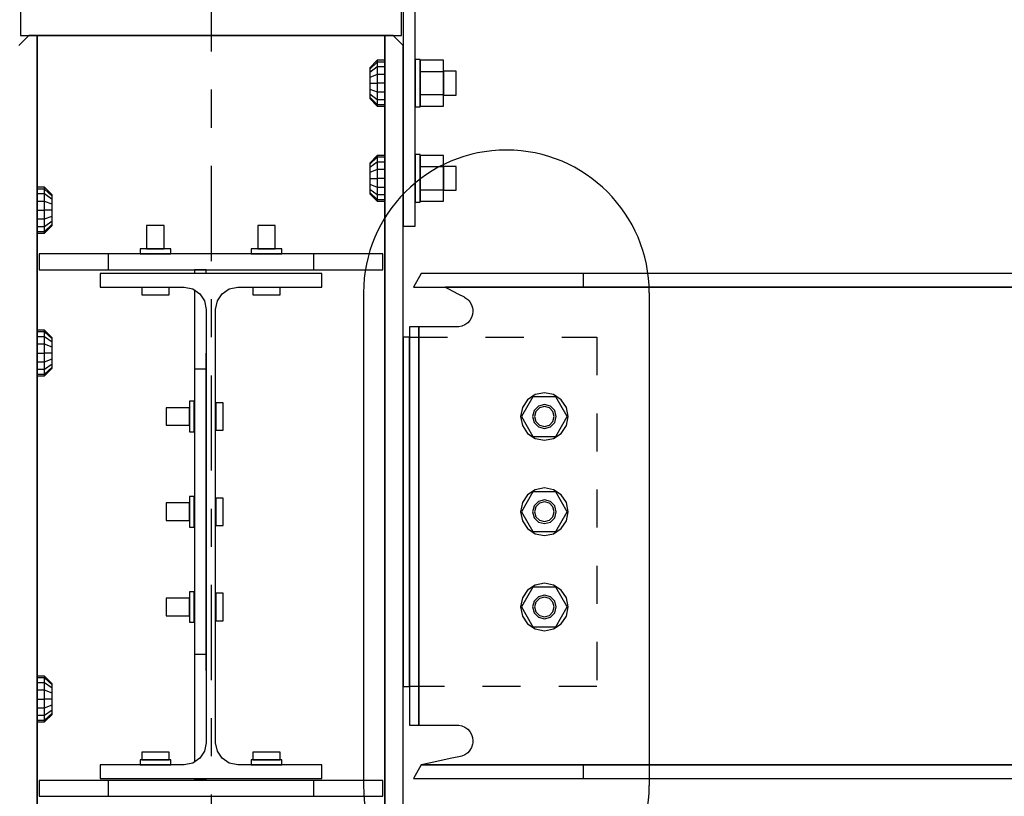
# Model space of a CAD drawing. Header units: inches. Extents: x -17.2 to 17.5, y -11.2 to 11.2.
# Tile 11 of 41: x -9.6 to -7, y 2.3 to 4.3. Entities that reach past the tile are written whole.
import ezdxf

# ---------------------------------------------------------------- set-up
doc = ezdxf.new("R2010")
doc.units = ezdxf.units.IN
doc.header["$LTSCALE"] = 2.5
doc.header["$MEASUREMENT"] = 0
doc.linetypes.add('SDS2_5', pattern=[0.04, 0.02, -0.02])
doc.linetypes.add('SDS2_7', pattern=[0.175, 0.1, -0.025, 0.025, -0.025])
doc.layers.add('Layer_0', color=7, linetype='Continuous')

msp = doc.modelspace()

# ---------------------------------------------------------------- linework, layer by layer
at = {"color": 1, "linetype": 'SDS2_7'}
msp.add_line((-9.1149, 10.008), (-9.1149, -1.8703), dxfattribs=at)
at = {"color": 4, "linetype": 'Continuous'}
for p, q in [((-8.7146, 3.6244), (-8.7146, 2.3313)), ((-7.9646, 3.6244), (-7.9646, 2.3313))]:
    msp.add_line(p, q, dxfattribs=at)
at = {"color": 1, "linetype": 'SDS2_5'}
for p, q in [((-8.5941, 3.5083), (-8.1023, 3.5083)), ((-8.1023, 3.5083), (-8.1023, 2.5917)), ((-8.1023, 2.5917), (-8.5941, 2.5917))]:
    msp.add_line(p, q, dxfattribs=at)
at = {"color": 4, "linetype": 'Continuous'}
for centre, start, end in [((-8.3396, 3.6244), 0, 180), ((-8.3396, 2.3313), 180, 0)]:
    msp.add_arc(centre, 0.375, start, end, dxfattribs=at)
at = {"layer": 'Layer_0', "color": 2, "linetype": 'Continuous'}
for p, q in [((-8.6108, 4.9042), (-8.6108, 3.8)), ((-8.5795, 3.8), (-8.5795, 4.9042)), ((-9.6149, 4.3833), (-9.6149, 4.3)), ((-8.6149, 4.3), (-8.6149, 4.3833)), ((-9.5931, 4.3), (-9.6191, 4.274)), ((-9.6149, 4.3), (-8.6149, 4.3)), ((-9.5712, 4.3), (-9.5931, 4.3)), ((-9.5712, 1.6125), (-9.5712, 4.3)), ((-9.5661, 4.3), (-9.5712, 4.3)), ((-9.5712, 4.3), (-9.5712, 3.8729)), ((-9.5517, 4.3), (-9.5661, 4.3)), ((-9.53, 4.3), (-9.5517, 4.3)), ((-9.5045, 4.3), (-9.53, 4.3)), ((-8.7254, 4.3), (-9.5045, 4.3)), ((-8.6999, 4.3), (-8.7254, 4.3)), ((-8.6782, 4.3), (-8.6999, 4.3)), ((-8.6638, 4.3), (-8.6782, 4.3)), ((-8.6587, 4.3), (-8.6638, 4.3)), ((-8.6368, 4.3), (-8.6587, 4.3)), ((-8.6587, 4.3), (-8.6587, 1.5917)), ((-8.6587, 4.2063), (-8.6587, 4.3)), ((-8.6108, 4.274), (-8.6368, 4.3)), ((-8.6108, 1.5917), (-8.6108, 4.274)), ((-8.6587, 3.9563), (-8.6587, 4.1438)), ((-8.6587, 2.1229), (-8.6587, 3.8938)), ((-9.5712, 3.8104), (-9.5712, 3.4979)), ((-8.6108, 3.8), (-8.5795, 3.8)), ((-9.4254, 3.7271), (-9.566, 3.7271)), ((-9.566, 3.7271), (-9.566, 3.6854)), ((-9.4094, 3.7271), (-9.4254, 3.7271)), ((-9.3959, 3.7271), (-9.4094, 3.7271)), ((-9.3869, 3.7271), (-9.3959, 3.7271)), ((-9.3837, 3.7271), (-9.3869, 3.7271)), ((-9.3837, 3.6854), (-9.3837, 3.7271)), ((-8.8462, 3.7271), (-9.3837, 3.7271)), ((-8.843, 3.7271), (-8.8462, 3.7271)), ((-8.8462, 3.7271), (-8.8462, 3.6854)), ((-8.834, 3.7271), (-8.843, 3.7271)), ((-8.8205, 3.7271), (-8.834, 3.7271)), ((-8.8045, 3.7271), (-8.8205, 3.7271)), ((-8.6639, 3.7271), (-8.8045, 3.7271)), ((-8.6639, 3.6854), (-8.6639, 3.7271)), ((-9.566, 3.6854), (-9.4254, 3.6854)), ((-9.4254, 3.6854), (-9.4094, 3.6854)), ((-9.4094, 3.6854), (-9.3959, 3.6854)), ((-8.8237, 3.675), (-9.4062, 3.675)), ((-9.4062, 3.675), (-9.4062, 3.6392)), ((-9.3959, 3.6854), (-9.3869, 3.6854)), ((-9.3869, 3.6854), (-9.3837, 3.6854)), ((-9.3837, 3.6854), (-8.8462, 3.6854)), ((-9.1272, 3.6854), (-9.1585, 3.6854)), ((-9.1585, 3.6854), (-9.1585, 3.675)), ((-9.1272, 3.675), (-9.1272, 3.6854)), ((-8.8462, 3.6854), (-8.843, 3.6854)), ((-8.843, 3.6854), (-8.834, 3.6854)), ((-8.834, 3.6854), (-8.8205, 3.6854)), ((-8.8237, 3.6392), (-8.8237, 3.675)), ((-8.8205, 3.6854), (-8.8045, 3.6854)), ((-8.8045, 3.6854), (-8.6639, 3.6854)), ((-8.563, 3.675), (-8.5837, 3.6392)), ((-8.1371, 3.675), (-8.563, 3.675)), ((-8.1371, 3.6392), (-8.1371, 3.675)), ((-8.0616, 3.675), (-8.1371, 3.675)), ((-7.9053, 3.675), (-8.0616, 3.675)), ((-7.7471, 3.675), (-7.9053, 3.675)), ((-7.5876, 3.675), (-7.7471, 3.675)), ((-7.4274, 3.675), (-7.5876, 3.675)), ((-7.2673, 3.675), (-7.4274, 3.675)), ((-7.1078, 3.675), (-7.2673, 3.675)), ((-6.9496, 3.675), (-7.1078, 3.675)), ((-9.4062, 3.6392), (-9.1852, 3.6392)), ((-9.1852, 3.6392), (-9.163, 3.6348)), ((-9.163, 3.6348), (-9.1442, 3.6222)), ((-9.1585, 3.6318), (-9.1585, 3.4667)), ((-9.1442, 3.6222), (-9.1316, 3.6034)), ((-9.0982, 3.6034), (-9.0857, 3.6222)), ((-9.0857, 3.6222), (-9.0669, 3.6348)), ((-9.0669, 3.6348), (-9.0447, 3.6392)), ((-9.0447, 3.6392), (-8.8237, 3.6392)), ((-8.5837, 3.6392), (-8.5004, 3.6392)), ((-8.5004, 3.6392), (-8.1371, 3.6392)), ((-6.6585, 3.6392), (-8.5004, 3.6392)), ((-8.5004, 3.6392), (-8.4916, 3.6348)), ((-8.4916, 3.6348), (-8.4668, 3.6222)), ((-8.4668, 3.6222), (-8.4503, 3.6139)), ((-8.1371, 3.6392), (-8.0616, 3.6392)), ((-8.0616, 3.6392), (-7.9053, 3.6392)), ((-7.9053, 3.6392), (-7.7471, 3.6392)), ((-7.7471, 3.6392), (-7.5876, 3.6392)), ((-7.5876, 3.6392), (-7.4274, 3.6392)), ((-7.4274, 3.6392), (-7.2673, 3.6392)), ((-7.2673, 3.6392), (-7.1078, 3.6392)), ((-7.1078, 3.6392), (-6.9496, 3.6392)), ((-9.1316, 3.6034), (-9.1272, 3.5813)), ((-9.1027, 3.5813), (-9.0982, 3.6034)), ((-8.4503, 3.6139), (-8.4503, 3.6137)), ((-8.4503, 3.6137), (-8.4483, 3.6128)), ((-8.4483, 3.6128), (-8.4412, 3.6076)), ((-8.4412, 3.6076), (-8.4374, 3.6034)), ((-8.4374, 3.6034), (-8.4354, 3.6012)), ((-8.4354, 3.6012), (-8.4311, 3.5936)), ((-8.4311, 3.5936), (-8.4284, 3.5853)), ((-9.1272, 3.5813), (-9.1272, 3.0083)), ((-9.1027, 3.0083), (-9.1027, 3.5813)), ((-8.4284, 3.568), (-8.4311, 3.5597)), ((-8.4284, 3.5853), (-8.4279, 3.5813)), ((-8.4274, 3.5767), (-8.4284, 3.568)), ((-8.4279, 3.5813), (-8.4274, 3.5767)), ((-8.4483, 3.5406), (-8.4562, 3.537)), ((-8.4412, 3.5457), (-8.4483, 3.5406)), ((-8.4354, 3.5522), (-8.4412, 3.5457)), ((-8.4311, 3.5597), (-8.4354, 3.5522)), ((-8.5941, 3.535), (-8.5941, 2.49)), ((-8.5695, 3.535), (-8.5941, 3.535)), ((-8.4691, 3.535), (-8.5695, 3.535)), ((-8.5695, 3.535), (-8.5695, 3.437)), ((-8.5695, 2.49), (-8.5695, 3.535)), ((-8.4648, 3.5352), (-8.4691, 3.5352)), ((-8.4691, 3.5352), (-8.4691, 3.535)), ((-8.4562, 3.537), (-8.4648, 3.5352)), ((-8.5941, 3.5083), (-8.6108, 3.5083)), ((-8.6108, 3.5083), (-8.6108, 3.3)), ((-8.5941, 3.3), (-8.5941, 3.5083)), ((-9.1585, 3.4667), (-9.1585, 3.4507)), ((-9.1272, 3.4507), (-9.1272, 3.4667)), ((-9.1585, 3.4507), (-9.1585, 3.4372)), ((-9.1585, 3.4372), (-9.1585, 3.4282)), ((-9.1272, 3.4372), (-9.1272, 3.4507)), ((-9.1272, 3.4282), (-9.1272, 3.4372)), ((-9.5712, 3.4354), (-9.5712, 2.5896)), ((-9.1585, 3.4282), (-9.1585, 3.425)), ((-9.1585, 3.425), (-9.1272, 3.425)), ((-9.1585, 3.425), (-9.1585, 2.675)), ((-9.1272, 3.425), (-9.1272, 3.4282)), ((-9.1272, 2.675), (-9.1272, 3.425)), ((-8.5695, 3.437), (-8.5695, 3.3)), ((-8.6108, 3.3), (-8.6108, 3.05)), ((-8.5941, 3.05), (-8.5941, 3.3)), ((-8.5695, 3.3), (-8.5695, 3.187)), ((-8.5695, 3.187), (-8.5695, 3.05)), ((-8.6108, 3.05), (-8.6108, 2.8)), ((-8.5941, 2.8), (-8.5941, 3.05)), ((-8.5695, 3.05), (-8.5695, 2.937)), ((-9.1272, 3.0083), (-9.1272, 2.4438)), ((-9.1027, 2.4438), (-9.1027, 3.0083)), ((-8.5695, 2.937), (-8.5695, 2.8)), ((-8.6108, 2.8), (-8.6108, 2.5917)), ((-8.5941, 2.5917), (-8.5941, 2.8)), ((-8.5695, 2.8), (-8.5695, 2.687)), ((-9.1272, 2.675), (-9.1585, 2.675)), ((-9.1585, 2.675), (-9.1585, 2.6718)), ((-9.1585, 2.6718), (-9.1585, 2.6628)), ((-9.1585, 2.6628), (-9.1585, 2.6493)), ((-9.1272, 2.6718), (-9.1272, 2.675)), ((-9.1272, 2.6628), (-9.1272, 2.6718)), ((-9.1272, 2.6493), (-9.1272, 2.6628)), ((-8.5695, 2.687), (-8.5695, 2.49)), ((-9.1585, 2.6493), (-9.1585, 2.6333)), ((-9.1272, 2.6333), (-9.1272, 2.6493)), ((-9.1585, 2.6333), (-9.1585, 2.3933)), ((-8.6108, 2.5917), (-8.5941, 2.5917)), ((-9.5712, 2.5271), (-9.5712, 2.2146)), ((-8.5941, 2.49), (-8.5695, 2.49)), ((-8.5695, 2.49), (-8.4691, 2.49)), ((-8.4691, 2.49), (-8.4691, 2.4898)), ((-8.4691, 2.4898), (-8.4648, 2.4898)), ((-8.4648, 2.4898), (-8.4562, 2.488)), ((-8.4562, 2.488), (-8.4483, 2.4844)), ((-8.4483, 2.4844), (-8.4412, 2.4793)), ((-8.4412, 2.4793), (-8.4354, 2.4728)), ((-8.4354, 2.4728), (-8.4311, 2.4653)), ((-8.4311, 2.4653), (-8.4284, 2.457)), ((-8.4284, 2.457), (-8.4274, 2.4483)), ((-9.1272, 2.4438), (-9.1316, 2.4216)), ((-9.0982, 2.4216), (-9.1027, 2.4438)), ((-8.4311, 2.4314), (-8.4354, 2.4238)), ((-8.4284, 2.4397), (-8.4311, 2.4314)), ((-8.4279, 2.4438), (-8.4284, 2.4397)), ((-8.4274, 2.4483), (-8.4279, 2.4438)), ((-9.1316, 2.4216), (-9.1442, 2.4028)), ((-9.0857, 2.4028), (-9.0982, 2.4216)), ((-8.4605, 2.4076), (-8.483, 2.4028)), ((-8.4562, 2.4087), (-8.4605, 2.4078)), ((-8.4605, 2.4078), (-8.4605, 2.4076)), ((-8.4483, 2.4123), (-8.4562, 2.4087)), ((-8.4412, 2.4174), (-8.4483, 2.4123)), ((-8.4374, 2.4216), (-8.4412, 2.4174)), ((-8.4354, 2.4238), (-8.4374, 2.4216)), ((-9.4062, 2.3858), (-9.4062, 2.35)), ((-9.1852, 2.3858), (-9.4062, 2.3858)), ((-9.163, 2.3902), (-9.1852, 2.3858)), ((-9.1442, 2.4028), (-9.163, 2.3902)), ((-9.0669, 2.3902), (-9.0857, 2.4028)), ((-9.0447, 2.3858), (-9.0669, 2.3902)), ((-8.8237, 2.3858), (-9.0447, 2.3858)), ((-8.8237, 2.35), (-8.8237, 2.3858)), ((-8.563, 2.3858), (-8.5837, 2.35)), ((-8.5422, 2.3902), (-8.563, 2.3858)), ((-8.1371, 2.3858), (-8.563, 2.3858)), ((-8.563, 2.3858), (-6.8441, 2.3858)), ((-8.483, 2.4028), (-8.5422, 2.3902)), ((-8.1371, 2.35), (-8.1371, 2.3858)), ((-8.0616, 2.3858), (-8.1371, 2.3858)), ((-7.9053, 2.3858), (-8.0616, 2.3858)), ((-7.7471, 2.3858), (-7.9053, 2.3858)), ((-7.5876, 2.3858), (-7.7471, 2.3858)), ((-7.4274, 2.3858), (-7.5876, 2.3858)), ((-7.2673, 2.3858), (-7.4274, 2.3858)), ((-7.1078, 2.3858), (-7.2673, 2.3858)), ((-6.9496, 2.3858), (-7.1078, 2.3858)), ((-9.4254, 2.3448), (-9.566, 2.3448)), ((-9.566, 2.3448), (-9.566, 2.3031)), ((-9.4094, 2.3448), (-9.4254, 2.3448)), ((-9.3959, 2.3448), (-9.4094, 2.3448)), ((-9.4062, 2.35), (-8.8237, 2.35)), ((-9.3869, 2.3448), (-9.3959, 2.3448)), ((-9.3837, 2.3448), (-9.3869, 2.3448)), ((-9.3837, 2.3031), (-9.3837, 2.3448)), ((-8.8462, 2.3448), (-9.3837, 2.3448)), ((-9.1585, 2.35), (-9.1585, 2.3469)), ((-9.1585, 2.3469), (-9.1272, 2.3469)), ((-9.1272, 2.3469), (-9.1272, 2.35)), ((-8.843, 2.3448), (-8.8462, 2.3448)), ((-8.8462, 2.3448), (-8.8462, 2.3031)), ((-8.834, 2.3448), (-8.843, 2.3448)), ((-8.8205, 2.3448), (-8.834, 2.3448)), ((-8.8045, 2.3448), (-8.8205, 2.3448)), ((-8.6639, 2.3448), (-8.8045, 2.3448)), ((-8.6639, 2.3031), (-8.6639, 2.3448)), ((-8.5837, 2.35), (-8.1371, 2.35)), ((-8.1371, 2.35), (-8.0616, 2.35)), ((-8.0616, 2.35), (-7.9053, 2.35)), ((-7.9053, 2.35), (-7.7471, 2.35)), ((-7.7471, 2.35), (-7.5876, 2.35)), ((-7.5876, 2.35), (-7.4274, 2.35)), ((-7.4274, 2.35), (-7.2673, 2.35)), ((-7.2673, 2.35), (-7.1078, 2.35)), ((-7.1078, 2.35), (-6.9496, 2.35)), ((-9.566, 2.3031), (-9.4254, 2.3031)), ((-9.4254, 2.3031), (-9.4094, 2.3031)), ((-9.4094, 2.3031), (-9.3959, 2.3031)), ((-9.3959, 2.3031), (-9.3869, 2.3031)), ((-9.3869, 2.3031), (-9.3837, 2.3031)), ((-9.3837, 2.3031), (-8.8462, 2.3031)), ((-8.8462, 2.3031), (-8.843, 2.3031)), ((-8.843, 2.3031), (-8.834, 2.3031)), ((-8.834, 2.3031), (-8.8205, 2.3031)), ((-8.8205, 2.3031), (-8.8045, 2.3031)), ((-8.8045, 2.3031), (-8.6639, 2.3031))]:
    msp.add_line(p, q, dxfattribs=at)
at = {"layer": 'Layer_0', "color": 1, "linetype": 'Continuous'}
for p, q in [((-8.6784, 4.2351), (-8.6979, 4.2151)), ((-8.6784, 4.2306), (-8.6979, 4.212)), ((-8.6784, 4.2175), (-8.6979, 4.2034)), ((-8.6979, 4.2151), (-8.6979, 4.212)), ((-8.6589, 4.2351), (-8.6784, 4.2351)), ((-8.6784, 4.2351), (-8.6784, 4.2306)), ((-8.6589, 4.2306), (-8.6784, 4.2306)), ((-8.6784, 4.2306), (-8.6784, 4.2175)), ((-8.6589, 4.2175), (-8.6784, 4.2175)), ((-8.6784, 4.2175), (-8.6784, 4.198)), ((-8.6589, 4.2306), (-8.6589, 4.2351)), ((-8.6589, 4.2175), (-8.6589, 4.2306)), ((-8.6589, 4.198), (-8.6589, 4.2175)), ((-8.5663, 4.2375), (-8.5794, 4.2375)), ((-8.5794, 4.2375), (-8.5794, 4.2327)), ((-8.5794, 4.2327), (-8.5794, 4.2192)), ((-8.5794, 4.2192), (-8.5794, 4.1989)), ((-8.5663, 4.2327), (-8.5663, 4.2375)), ((-8.5051, 4.2351), (-8.5663, 4.2351)), ((-8.5663, 4.2351), (-8.5663, 4.2051)), ((-8.5663, 4.2192), (-8.5663, 4.2327)), ((-8.5663, 4.1989), (-8.5663, 4.2192)), ((-8.5051, 4.2051), (-8.5051, 4.2351)), ((-8.6979, 4.212), (-8.6979, 4.2034)), ((-8.6979, 4.2034), (-8.6979, 4.1903)), ((-8.6784, 4.198), (-8.6979, 4.1903)), ((-8.6979, 4.1903), (-8.6979, 4.175)), ((-8.6589, 4.198), (-8.6784, 4.198)), ((-8.6784, 4.198), (-8.6784, 4.175)), ((-8.6587, 4.2063), (-8.6589, 4.2063)), ((-8.6589, 4.2063), (-8.6589, 4.2021)), ((-8.6589, 4.2021), (-8.6589, 4.1906)), ((-8.6589, 4.175), (-8.6589, 4.198)), ((-8.6589, 4.1906), (-8.6589, 4.175)), ((-8.5794, 4.2063), (-8.5795, 4.2063)), ((-8.5794, 4.2021), (-8.5794, 4.2063)), ((-8.5794, 4.1906), (-8.5794, 4.2021)), ((-8.5794, 4.1989), (-8.5794, 4.175)), ((-8.5794, 4.175), (-8.5794, 4.1906)), ((-8.5051, 4.2051), (-8.5663, 4.2051)), ((-8.5663, 4.2051), (-8.5663, 4.1449)), ((-8.5663, 4.175), (-8.5663, 4.1989)), ((-8.4712, 4.2063), (-8.5051, 4.2063)), ((-8.5051, 4.2063), (-8.5051, 4.2021)), ((-8.5051, 4.1449), (-8.5051, 4.2051)), ((-8.5051, 4.2021), (-8.5051, 4.1906)), ((-8.5051, 4.1906), (-8.5051, 4.175)), ((-8.4712, 4.2021), (-8.4712, 4.2063)), ((-8.4712, 4.1906), (-8.4712, 4.2021)), ((-8.4712, 4.175), (-8.4712, 4.1906)), ((-8.6979, 4.175), (-8.6784, 4.175)), ((-8.6979, 4.175), (-8.6979, 4.1597)), ((-8.6589, 4.175), (-8.6784, 4.175)), ((-8.6784, 4.175), (-8.6784, 4.152)), ((-8.6589, 4.152), (-8.6589, 4.175)), ((-8.6589, 4.175), (-8.6589, 4.1594)), ((-8.5794, 4.175), (-8.5794, 4.1511)), ((-8.5794, 4.1594), (-8.5794, 4.175)), ((-8.5663, 4.1511), (-8.5663, 4.175)), ((-8.5051, 4.175), (-8.5051, 4.1594)), ((-8.4712, 4.1594), (-8.4712, 4.175)), ((-8.6979, 4.1597), (-8.6784, 4.152)), ((-8.6979, 4.1597), (-8.6979, 4.1467)), ((-8.6979, 4.1467), (-8.6784, 4.1325)), ((-8.6979, 4.1467), (-8.6979, 4.138)), ((-8.6979, 4.138), (-8.6784, 4.1194)), ((-8.6979, 4.138), (-8.6979, 4.1349)), ((-8.6979, 4.1349), (-8.6784, 4.1149)), ((-8.6784, 4.152), (-8.6589, 4.152)), ((-8.6784, 4.152), (-8.6784, 4.1325)), ((-8.6589, 4.1594), (-8.6589, 4.1479)), ((-8.6589, 4.1325), (-8.6589, 4.152)), ((-8.6589, 4.1479), (-8.6589, 4.1438)), ((-8.6589, 4.1438), (-8.6587, 4.1438)), ((-8.5795, 4.1438), (-8.5794, 4.1438)), ((-8.5794, 4.1479), (-8.5794, 4.1594)), ((-8.5794, 4.1511), (-8.5794, 4.1308)), ((-8.5794, 4.1438), (-8.5794, 4.1479)), ((-8.5663, 4.1308), (-8.5663, 4.1511)), ((-8.5663, 4.1449), (-8.5051, 4.1449)), ((-8.5663, 4.1449), (-8.5663, 4.1149)), ((-8.5051, 4.1594), (-8.5051, 4.1479)), ((-8.5051, 4.1479), (-8.5051, 4.1438)), ((-8.5051, 4.1149), (-8.5051, 4.1449)), ((-8.5051, 4.1438), (-8.4712, 4.1438)), ((-8.4712, 4.1479), (-8.4712, 4.1594)), ((-8.4712, 4.1438), (-8.4712, 4.1479)), ((-8.6784, 4.1325), (-8.6589, 4.1325)), ((-8.6784, 4.1325), (-8.6784, 4.1194)), ((-8.6784, 4.1194), (-8.6589, 4.1194)), ((-8.6784, 4.1194), (-8.6784, 4.1149)), ((-8.6784, 4.1149), (-8.6589, 4.1149)), ((-8.6589, 4.1194), (-8.6589, 4.1325)), ((-8.6589, 4.1149), (-8.6589, 4.1194)), ((-8.5794, 4.1308), (-8.5794, 4.1173)), ((-8.5794, 4.1173), (-8.5794, 4.1125)), ((-8.5794, 4.1125), (-8.5663, 4.1125)), ((-8.5663, 4.1173), (-8.5663, 4.1308)), ((-8.5663, 4.1125), (-8.5663, 4.1173)), ((-8.5663, 4.1149), (-8.5051, 4.1149)), ((-8.6784, 3.9851), (-8.6979, 3.9651)), ((-8.6784, 3.9806), (-8.6979, 3.962)), ((-8.6589, 3.9851), (-8.6784, 3.9851)), ((-8.6784, 3.9851), (-8.6784, 3.9806)), ((-8.6589, 3.9806), (-8.6784, 3.9806)), ((-8.6784, 3.9806), (-8.6784, 3.9675)), ((-8.6589, 3.9806), (-8.6589, 3.9851)), ((-8.6589, 3.9675), (-8.6589, 3.9806)), ((-8.5663, 3.9875), (-8.5794, 3.9875)), ((-8.5794, 3.9875), (-8.5794, 3.9827)), ((-8.5794, 3.9827), (-8.5794, 3.9692)), ((-8.5663, 3.9827), (-8.5663, 3.9875)), ((-8.5051, 3.9851), (-8.5663, 3.9851)), ((-8.5663, 3.9851), (-8.5663, 3.9551)), ((-8.5663, 3.9692), (-8.5663, 3.9827)), ((-8.5051, 3.9551), (-8.5051, 3.9851)), ((-8.6784, 3.9675), (-8.6979, 3.9534)), ((-8.6979, 3.9651), (-8.6979, 3.962)), ((-8.6979, 3.962), (-8.6979, 3.9534)), ((-8.6589, 3.9675), (-8.6784, 3.9675)), ((-8.6784, 3.9675), (-8.6784, 3.948)), ((-8.6589, 3.948), (-8.6589, 3.9675)), ((-8.6587, 3.9563), (-8.6589, 3.9563)), ((-8.6589, 3.9563), (-8.6589, 3.9521)), ((-8.5794, 3.9563), (-8.5795, 3.9563)), ((-8.5794, 3.9692), (-8.5794, 3.9489)), ((-8.5794, 3.9521), (-8.5794, 3.9563)), ((-8.5663, 3.9489), (-8.5663, 3.9692)), ((-8.5051, 3.9551), (-8.5663, 3.9551)), ((-8.5663, 3.9551), (-8.5663, 3.8949)), ((-8.4712, 3.9563), (-8.5051, 3.9563)), ((-8.5051, 3.9563), (-8.5051, 3.9521)), ((-8.5051, 3.8949), (-8.5051, 3.9551)), ((-8.4712, 3.9521), (-8.4712, 3.9563)), ((-8.6979, 3.9534), (-8.6979, 3.9403)), ((-8.6784, 3.948), (-8.6979, 3.9403)), ((-8.6979, 3.9403), (-8.6979, 3.925)), ((-8.6589, 3.948), (-8.6784, 3.948)), ((-8.6784, 3.948), (-8.6784, 3.925)), ((-8.6589, 3.9521), (-8.6589, 3.9406)), ((-8.6589, 3.925), (-8.6589, 3.948)), ((-8.6589, 3.9406), (-8.6589, 3.925)), ((-8.5794, 3.9406), (-8.5794, 3.9521)), ((-8.5794, 3.9489), (-8.5794, 3.925)), ((-8.5794, 3.925), (-8.5794, 3.9406)), ((-8.5663, 3.925), (-8.5663, 3.9489)), ((-8.5051, 3.9521), (-8.5051, 3.9406)), ((-8.5051, 3.9406), (-8.5051, 3.925)), ((-8.4712, 3.9406), (-8.4712, 3.9521)), ((-8.4712, 3.925), (-8.4712, 3.9406)), ((-8.6979, 3.925), (-8.6784, 3.925)), ((-8.6979, 3.925), (-8.6979, 3.9097)), ((-8.6979, 3.9097), (-8.6784, 3.902)), ((-8.6979, 3.9097), (-8.6979, 3.8967)), ((-8.6589, 3.925), (-8.6784, 3.925)), ((-8.6784, 3.925), (-8.6784, 3.902)), ((-8.6589, 3.902), (-8.6589, 3.925)), ((-8.6589, 3.925), (-8.6589, 3.9094)), ((-8.6589, 3.9094), (-8.6589, 3.8979)), ((-8.5794, 3.925), (-8.5794, 3.9011)), ((-8.5794, 3.9094), (-8.5794, 3.925)), ((-8.5794, 3.8979), (-8.5794, 3.9094)), ((-8.5663, 3.9011), (-8.5663, 3.925)), ((-8.5051, 3.925), (-8.5051, 3.9094)), ((-8.5051, 3.9094), (-8.5051, 3.8979)), ((-8.4712, 3.9094), (-8.4712, 3.925)), ((-8.4712, 3.8979), (-8.4712, 3.9094)), ((-9.5515, 3.9018), (-9.571, 3.9018)), ((-9.571, 3.9018), (-9.571, 3.8972)), ((-9.5515, 3.8972), (-9.571, 3.8972)), ((-9.571, 3.8972), (-9.571, 3.8842)), ((-9.5515, 3.8842), (-9.571, 3.8842)), ((-9.571, 3.8842), (-9.571, 3.8647)), ((-9.5515, 3.8972), (-9.5515, 3.9018)), ((-9.532, 3.8818), (-9.5515, 3.9018)), ((-9.5515, 3.8842), (-9.5515, 3.8972)), ((-9.532, 3.8787), (-9.5515, 3.8972)), ((-9.5515, 3.8647), (-9.5515, 3.8842)), ((-9.532, 3.87), (-9.5515, 3.8842)), ((-9.532, 3.8787), (-9.532, 3.8818)), ((-9.532, 3.87), (-9.532, 3.8787)), ((-8.6979, 3.8967), (-8.6784, 3.8825)), ((-8.6979, 3.8967), (-8.6979, 3.888)), ((-8.6979, 3.888), (-8.6784, 3.8694)), ((-8.6979, 3.888), (-8.6979, 3.8849)), ((-8.6979, 3.8849), (-8.6784, 3.8649)), ((-8.6784, 3.902), (-8.6589, 3.902)), ((-8.6784, 3.902), (-8.6784, 3.8825)), ((-8.6784, 3.8825), (-8.6589, 3.8825)), ((-8.6784, 3.8825), (-8.6784, 3.8694)), ((-8.6589, 3.8825), (-8.6589, 3.902)), ((-8.6589, 3.8979), (-8.6589, 3.8938)), ((-8.6589, 3.8938), (-8.6587, 3.8938)), ((-8.6589, 3.8694), (-8.6589, 3.8825)), ((-8.5795, 3.8938), (-8.5794, 3.8938)), ((-8.5794, 3.9011), (-8.5794, 3.8808)), ((-8.5794, 3.8938), (-8.5794, 3.8979)), ((-8.5794, 3.8808), (-8.5794, 3.8673)), ((-8.5663, 3.8808), (-8.5663, 3.9011)), ((-8.5663, 3.8949), (-8.5051, 3.8949)), ((-8.5663, 3.8949), (-8.5663, 3.8649)), ((-8.5663, 3.8673), (-8.5663, 3.8808)), ((-8.5051, 3.8979), (-8.5051, 3.8938)), ((-8.5051, 3.8649), (-8.5051, 3.8949)), ((-8.5051, 3.8938), (-8.4712, 3.8938)), ((-8.4712, 3.8938), (-8.4712, 3.8979)), ((-9.571, 3.8729), (-9.5712, 3.8729)), ((-9.571, 3.8687), (-9.571, 3.8729)), ((-9.571, 3.8573), (-9.571, 3.8687)), ((-9.5515, 3.8647), (-9.571, 3.8647)), ((-9.571, 3.8647), (-9.571, 3.8417)), ((-9.571, 3.8417), (-9.571, 3.8573)), ((-9.5515, 3.8417), (-9.5515, 3.8647)), ((-9.532, 3.857), (-9.5515, 3.8647)), ((-9.532, 3.857), (-9.532, 3.87)), ((-9.532, 3.8417), (-9.532, 3.857)), ((-8.6784, 3.8694), (-8.6589, 3.8694)), ((-8.6784, 3.8694), (-8.6784, 3.8649)), ((-8.6784, 3.8649), (-8.6589, 3.8649)), ((-8.6589, 3.8649), (-8.6589, 3.8694)), ((-8.5794, 3.8673), (-8.5794, 3.8625)), ((-8.5794, 3.8625), (-8.5663, 3.8625)), ((-8.5663, 3.8625), (-8.5663, 3.8673)), ((-8.5663, 3.8649), (-8.5051, 3.8649)), ((-9.571, 3.8417), (-9.5515, 3.8417)), ((-9.571, 3.8417), (-9.571, 3.8187)), ((-9.571, 3.826), (-9.571, 3.8417)), ((-9.571, 3.8146), (-9.571, 3.826)), ((-9.5515, 3.8187), (-9.5515, 3.8417)), ((-9.532, 3.8417), (-9.5515, 3.8417)), ((-9.5515, 3.8187), (-9.532, 3.8263)), ((-9.532, 3.8263), (-9.532, 3.8417)), ((-9.532, 3.8133), (-9.532, 3.8263)), ((-9.5712, 3.8104), (-9.571, 3.8104)), ((-9.571, 3.8187), (-9.5515, 3.8187)), ((-9.571, 3.8187), (-9.571, 3.7991)), ((-9.571, 3.8104), (-9.571, 3.8146)), ((-9.571, 3.7991), (-9.5515, 3.7991)), ((-9.571, 3.7991), (-9.571, 3.7861)), ((-9.5515, 3.7991), (-9.5515, 3.8187)), ((-9.5515, 3.7991), (-9.532, 3.8133)), ((-9.5515, 3.7861), (-9.532, 3.8046)), ((-9.5515, 3.7815), (-9.532, 3.8016)), ((-9.5515, 3.7861), (-9.5515, 3.7991)), ((-9.532, 3.8046), (-9.532, 3.8133)), ((-9.532, 3.8016), (-9.532, 3.8046)), ((-9.2378, 3.8015), (-9.2838, 3.8015)), ((-9.2838, 3.8015), (-9.2838, 3.7403)), ((-9.2378, 3.7403), (-9.2378, 3.8015)), ((-8.9461, 3.8015), (-8.9921, 3.8015)), ((-8.9921, 3.8015), (-8.9921, 3.7403)), ((-8.9461, 3.7403), (-8.9461, 3.8015)), ((-9.571, 3.7861), (-9.5515, 3.7861)), ((-9.571, 3.7861), (-9.571, 3.7815)), ((-9.571, 3.7815), (-9.5515, 3.7815)), ((-9.5515, 3.7815), (-9.5515, 3.7861)), ((-9.301, 3.7403), (-9.301, 3.7273)), ((-9.2206, 3.7403), (-9.301, 3.7403)), ((-9.301, 3.7273), (-9.2206, 3.7273)), ((-9.2838, 3.7403), (-9.2378, 3.7403)), ((-9.2206, 3.7273), (-9.2206, 3.7403)), ((-9.0093, 3.7403), (-9.0093, 3.7273)), ((-8.9289, 3.7403), (-9.0093, 3.7403)), ((-9.0093, 3.7273), (-8.9289, 3.7273)), ((-8.9921, 3.7403), (-8.9461, 3.7403)), ((-8.9289, 3.7273), (-8.9289, 3.7403)), ((-9.2248, 3.639), (-9.2968, 3.639)), ((-9.2968, 3.639), (-9.2968, 3.6195)), ((-9.2968, 3.6195), (-9.2248, 3.6195)), ((-9.2248, 3.6195), (-9.2248, 3.639)), ((-8.9331, 3.639), (-9.0051, 3.639)), ((-9.0051, 3.639), (-9.0051, 3.6195)), ((-9.0051, 3.6195), (-8.9331, 3.6195)), ((-8.9331, 3.6195), (-8.9331, 3.639)), ((-9.5515, 3.5268), (-9.571, 3.5268)), ((-9.571, 3.5268), (-9.571, 3.5222)), ((-9.5515, 3.5222), (-9.571, 3.5222)), ((-9.571, 3.5222), (-9.571, 3.5092)), ((-9.5515, 3.5222), (-9.5515, 3.5268)), ((-9.532, 3.5068), (-9.5515, 3.5268)), ((-9.5515, 3.5092), (-9.5515, 3.5222)), ((-9.532, 3.5037), (-9.5515, 3.5222)), ((-9.571, 3.4979), (-9.5712, 3.4979)), ((-9.5515, 3.5092), (-9.571, 3.5092)), ((-9.571, 3.5092), (-9.571, 3.4897)), ((-9.571, 3.4937), (-9.571, 3.4979)), ((-9.571, 3.4823), (-9.571, 3.4937)), ((-9.5515, 3.4897), (-9.571, 3.4897)), ((-9.571, 3.4897), (-9.571, 3.4667)), ((-9.5515, 3.4897), (-9.5515, 3.5092)), ((-9.532, 3.495), (-9.5515, 3.5092)), ((-9.5515, 3.4667), (-9.5515, 3.4897)), ((-9.532, 3.482), (-9.5515, 3.4897)), ((-9.532, 3.5037), (-9.532, 3.5068)), ((-9.532, 3.495), (-9.532, 3.5037)), ((-9.532, 3.482), (-9.532, 3.495)), ((-9.571, 3.4667), (-9.571, 3.4823)), ((-9.571, 3.4667), (-9.5515, 3.4667)), ((-9.571, 3.4667), (-9.571, 3.4437)), ((-9.571, 3.451), (-9.571, 3.4667)), ((-9.5515, 3.4437), (-9.5515, 3.4667)), ((-9.532, 3.4667), (-9.5515, 3.4667)), ((-9.532, 3.4667), (-9.532, 3.482)), ((-9.532, 3.4513), (-9.532, 3.4667)), ((-9.571, 3.4396), (-9.571, 3.451)), ((-9.571, 3.4437), (-9.5515, 3.4437)), ((-9.571, 3.4437), (-9.571, 3.4241)), ((-9.571, 3.4354), (-9.571, 3.4396)), ((-9.5515, 3.4437), (-9.532, 3.4513)), ((-9.5515, 3.4241), (-9.5515, 3.4437)), ((-9.5515, 3.4241), (-9.532, 3.4383)), ((-9.532, 3.4383), (-9.532, 3.4513)), ((-9.532, 3.4296), (-9.532, 3.4383)), ((-9.5712, 3.4354), (-9.571, 3.4354)), ((-9.571, 3.4241), (-9.5515, 3.4241)), ((-9.571, 3.4241), (-9.571, 3.4111)), ((-9.5515, 3.4111), (-9.532, 3.4296)), ((-9.5515, 3.4065), (-9.532, 3.4266)), ((-9.5515, 3.4111), (-9.5515, 3.4241)), ((-9.532, 3.4266), (-9.532, 3.4296)), ((-9.571, 3.4111), (-9.5515, 3.4111)), ((-9.571, 3.4111), (-9.571, 3.4065)), ((-9.571, 3.4065), (-9.5515, 3.4065)), ((-9.5515, 3.4065), (-9.5515, 3.4111)), ((-8.2399, 3.3625), (-8.2639, 3.3577)), ((-8.216, 3.3577), (-8.2399, 3.3625)), ((-9.1587, 3.3402), (-9.1717, 3.3402)), ((-9.1717, 3.3402), (-9.1717, 3.2598)), ((-9.1587, 3.2598), (-9.1587, 3.3402)), ((-9.083, 3.336), (-9.1025, 3.336)), ((-9.1025, 3.336), (-9.1025, 3.264)), ((-9.083, 3.264), (-9.083, 3.336)), ((-8.27, 3.3521), (-8.3001, 3.3)), ((-8.2841, 3.3442), (-8.2977, 3.3239)), ((-8.2639, 3.3577), (-8.2841, 3.3442)), ((-8.2099, 3.3521), (-8.27, 3.3521)), ((-8.1958, 3.3442), (-8.216, 3.3577)), ((-8.1798, 3.3), (-8.2099, 3.3521)), ((-8.1822, 3.3239), (-8.1958, 3.3442)), ((-9.1717, 3.323), (-9.2329, 3.323)), ((-9.2329, 3.323), (-9.2329, 3.277)), ((-9.1717, 3.277), (-9.1717, 3.323)), ((-8.2977, 3.3239), (-8.3024, 3.3)), ((-8.267, 3.3156), (-8.2712, 3.3)), ((-8.2556, 3.3271), (-8.267, 3.3156)), ((-8.2625, 3.313), (-8.266, 3.3)), ((-8.253, 3.3226), (-8.2625, 3.313)), ((-8.2399, 3.3313), (-8.2556, 3.3271)), ((-8.2399, 3.326), (-8.253, 3.3226)), ((-8.2243, 3.3271), (-8.2399, 3.3313)), ((-8.2269, 3.3226), (-8.2399, 3.326)), ((-8.2174, 3.313), (-8.2269, 3.3226)), ((-8.2129, 3.3156), (-8.2243, 3.3271)), ((-8.2139, 3.3), (-8.2174, 3.313)), ((-8.2087, 3.3), (-8.2129, 3.3156)), ((-8.1774, 3.3), (-8.1822, 3.3239)), ((-8.3024, 3.3), (-8.2977, 3.2761)), ((-8.3001, 3.3), (-8.27, 3.2479)), ((-8.2712, 3.3), (-8.267, 3.2844)), ((-8.267, 3.2844), (-8.2556, 3.2729)), ((-8.266, 3.3), (-8.2625, 3.287)), ((-8.2625, 3.287), (-8.253, 3.2775)), ((-8.2269, 3.2775), (-8.2174, 3.287)), ((-8.2243, 3.2729), (-8.2129, 3.2844)), ((-8.2174, 3.287), (-8.2139, 3.3)), ((-8.2129, 3.2844), (-8.2087, 3.3)), ((-8.2099, 3.2479), (-8.1798, 3.3)), ((-8.1822, 3.2761), (-8.1774, 3.3)), ((-9.2329, 3.277), (-9.1717, 3.277)), ((-9.1717, 3.2598), (-9.1587, 3.2598)), ((-9.1025, 3.264), (-9.083, 3.264)), ((-8.2977, 3.2761), (-8.2841, 3.2558)), ((-8.2556, 3.2729), (-8.2399, 3.2688)), ((-8.253, 3.2775), (-8.2399, 3.274)), ((-8.2399, 3.274), (-8.2269, 3.2775)), ((-8.2399, 3.2688), (-8.2243, 3.2729)), ((-8.1958, 3.2558), (-8.1822, 3.2761)), ((-8.2841, 3.2558), (-8.2639, 3.2423)), ((-8.27, 3.2479), (-8.2099, 3.2479)), ((-8.2639, 3.2423), (-8.2399, 3.2375)), ((-8.2399, 3.2375), (-8.216, 3.2423)), ((-8.216, 3.2423), (-8.1958, 3.2558)), ((-8.27, 3.1021), (-8.3001, 3.05)), ((-8.2639, 3.1077), (-8.2841, 3.0942)), ((-8.2099, 3.1021), (-8.27, 3.1021)), ((-8.2399, 3.1125), (-8.2639, 3.1077)), ((-8.216, 3.1077), (-8.2399, 3.1125)), ((-8.1958, 3.0942), (-8.216, 3.1077)), ((-8.1798, 3.05), (-8.2099, 3.1021)), ((-9.1587, 3.0902), (-9.1717, 3.0902)), ((-9.1717, 3.0902), (-9.1717, 3.0098)), ((-9.1587, 3.0098), (-9.1587, 3.0902)), ((-9.083, 3.086), (-9.1025, 3.086)), ((-9.1025, 3.086), (-9.1025, 3.014)), ((-9.083, 3.014), (-9.083, 3.086)), ((-8.2841, 3.0942), (-8.2977, 3.0739)), ((-8.2556, 3.0771), (-8.267, 3.0656)), ((-8.2399, 3.0813), (-8.2556, 3.0771)), ((-8.2399, 3.076), (-8.253, 3.0726)), ((-8.2243, 3.0771), (-8.2399, 3.0813)), ((-8.2269, 3.0726), (-8.2399, 3.076)), ((-8.2129, 3.0656), (-8.2243, 3.0771)), ((-8.1822, 3.0739), (-8.1958, 3.0942)), ((-9.1717, 3.073), (-9.2329, 3.073)), ((-9.2329, 3.073), (-9.2329, 3.027)), ((-9.1717, 3.027), (-9.1717, 3.073)), ((-8.2977, 3.0739), (-8.3024, 3.05)), ((-8.3024, 3.05), (-8.2977, 3.0261)), ((-8.3001, 3.05), (-8.27, 2.9979)), ((-8.267, 3.0656), (-8.2712, 3.05)), ((-8.2712, 3.05), (-8.267, 3.0344)), ((-8.2625, 3.063), (-8.266, 3.05)), ((-8.266, 3.05), (-8.2625, 3.037)), ((-8.253, 3.0726), (-8.2625, 3.063)), ((-8.2174, 3.063), (-8.2269, 3.0726)), ((-8.2139, 3.05), (-8.2174, 3.063)), ((-8.2174, 3.037), (-8.2139, 3.05)), ((-8.2087, 3.05), (-8.2129, 3.0656)), ((-8.2129, 3.0344), (-8.2087, 3.05)), ((-8.2099, 2.9979), (-8.1798, 3.05)), ((-8.1774, 3.05), (-8.1822, 3.0739)), ((-8.1822, 3.0261), (-8.1774, 3.05)), ((-9.2329, 3.027), (-9.1717, 3.027)), ((-8.2977, 3.0261), (-8.2841, 3.0058)), ((-8.267, 3.0344), (-8.2556, 3.0229)), ((-8.2625, 3.037), (-8.253, 3.0275)), ((-8.253, 3.0275), (-8.2399, 3.024)), ((-8.2399, 3.024), (-8.2269, 3.0275)), ((-8.2269, 3.0275), (-8.2174, 3.037)), ((-8.2243, 3.0229), (-8.2129, 3.0344)), ((-8.1958, 3.0058), (-8.1822, 3.0261)), ((-9.1717, 3.0098), (-9.1587, 3.0098)), ((-9.1025, 3.014), (-9.083, 3.014)), ((-8.2841, 3.0058), (-8.2639, 2.9923)), ((-8.27, 2.9979), (-8.2099, 2.9979)), ((-8.2556, 3.0229), (-8.2399, 3.0188)), ((-8.2399, 3.0188), (-8.2243, 3.0229)), ((-8.216, 2.9923), (-8.1958, 3.0058)), ((-8.2639, 2.9923), (-8.2399, 2.9875)), ((-8.2399, 2.9875), (-8.216, 2.9923)), ((-8.27, 2.8521), (-8.3001, 2.8)), ((-8.2841, 2.8442), (-8.2977, 2.8239)), ((-8.2639, 2.8577), (-8.2841, 2.8442)), ((-8.2099, 2.8521), (-8.27, 2.8521)), ((-8.2399, 2.8625), (-8.2639, 2.8577)), ((-8.216, 2.8577), (-8.2399, 2.8625)), ((-8.1958, 2.8442), (-8.216, 2.8577)), ((-8.1798, 2.8), (-8.2099, 2.8521)), ((-8.1822, 2.8239), (-8.1958, 2.8442)), ((-9.1717, 2.823), (-9.2329, 2.823)), ((-9.2329, 2.823), (-9.2329, 2.777)), ((-9.1587, 2.8402), (-9.1717, 2.8402)), ((-9.1717, 2.8402), (-9.1717, 2.7598)), ((-9.1717, 2.777), (-9.1717, 2.823)), ((-9.1587, 2.7598), (-9.1587, 2.8402)), ((-9.083, 2.836), (-9.1025, 2.836)), ((-9.1025, 2.836), (-9.1025, 2.764)), ((-9.083, 2.764), (-9.083, 2.836)), ((-8.2977, 2.8239), (-8.3024, 2.8)), ((-8.2556, 2.8271), (-8.267, 2.8156)), ((-8.253, 2.8226), (-8.2625, 2.813)), ((-8.2399, 2.8313), (-8.2556, 2.8271)), ((-8.2399, 2.826), (-8.253, 2.8226)), ((-8.2243, 2.8271), (-8.2399, 2.8313)), ((-8.2269, 2.8226), (-8.2399, 2.826)), ((-8.2174, 2.813), (-8.2269, 2.8226)), ((-8.2129, 2.8156), (-8.2243, 2.8271)), ((-8.1774, 2.8), (-8.1822, 2.8239)), ((-8.3024, 2.8), (-8.2977, 2.7761)), ((-8.3001, 2.8), (-8.27, 2.7479)), ((-8.267, 2.8156), (-8.2712, 2.8)), ((-8.2712, 2.8), (-8.267, 2.7844)), ((-8.2625, 2.813), (-8.266, 2.8)), ((-8.266, 2.8), (-8.2625, 2.787)), ((-8.2139, 2.8), (-8.2174, 2.813)), ((-8.2174, 2.787), (-8.2139, 2.8)), ((-8.2087, 2.8), (-8.2129, 2.8156)), ((-8.2129, 2.7844), (-8.2087, 2.8)), ((-8.2099, 2.7479), (-8.1798, 2.8)), ((-8.1822, 2.7761), (-8.1774, 2.8)), ((-9.2329, 2.777), (-9.1717, 2.777)), ((-8.2977, 2.7761), (-8.2841, 2.7558)), ((-8.267, 2.7844), (-8.2556, 2.7729)), ((-8.2625, 2.787), (-8.253, 2.7775)), ((-8.2556, 2.7729), (-8.2399, 2.7688)), ((-8.253, 2.7775), (-8.2399, 2.774)), ((-8.2399, 2.774), (-8.2269, 2.7775)), ((-8.2399, 2.7688), (-8.2243, 2.7729)), ((-8.2269, 2.7775), (-8.2174, 2.787)), ((-8.2243, 2.7729), (-8.2129, 2.7844)), ((-8.1958, 2.7558), (-8.1822, 2.7761)), ((-9.1717, 2.7598), (-9.1587, 2.7598)), ((-9.1025, 2.764), (-9.083, 2.764)), ((-8.2841, 2.7558), (-8.2639, 2.7423)), ((-8.27, 2.7479), (-8.2099, 2.7479)), ((-8.2639, 2.7423), (-8.2399, 2.7375)), ((-8.2399, 2.7375), (-8.216, 2.7423)), ((-8.216, 2.7423), (-8.1958, 2.7558)), ((-9.5515, 2.6185), (-9.571, 2.6185)), ((-9.571, 2.6185), (-9.571, 2.6139)), ((-9.5515, 2.6139), (-9.571, 2.6139)), ((-9.571, 2.6139), (-9.571, 2.6009)), ((-9.5515, 2.6139), (-9.5515, 2.6185)), ((-9.532, 2.5984), (-9.5515, 2.6185)), ((-9.5515, 2.6009), (-9.5515, 2.6139)), ((-9.532, 2.5954), (-9.5515, 2.6139)), ((-9.571, 2.5896), (-9.5712, 2.5896)), ((-9.5515, 2.6009), (-9.571, 2.6009)), ((-9.571, 2.6009), (-9.571, 2.5814)), ((-9.571, 2.5854), (-9.571, 2.5896)), ((-9.571, 2.574), (-9.571, 2.5854)), ((-9.5515, 2.5814), (-9.5515, 2.6009)), ((-9.532, 2.5867), (-9.5515, 2.6009)), ((-9.532, 2.5954), (-9.532, 2.5984)), ((-9.532, 2.5867), (-9.532, 2.5954)), ((-9.532, 2.5737), (-9.532, 2.5867)), ((-9.5515, 2.5814), (-9.571, 2.5814)), ((-9.571, 2.5814), (-9.571, 2.5583)), ((-9.571, 2.5583), (-9.571, 2.574)), ((-9.5515, 2.5583), (-9.5515, 2.5814)), ((-9.532, 2.5737), (-9.5515, 2.5814)), ((-9.532, 2.5583), (-9.532, 2.5737)), ((-9.571, 2.5583), (-9.5515, 2.5583)), ((-9.571, 2.5583), (-9.571, 2.5353)), ((-9.571, 2.5427), (-9.571, 2.5583)), ((-9.571, 2.5313), (-9.571, 2.5427)), ((-9.571, 2.5353), (-9.5515, 2.5353)), ((-9.571, 2.5353), (-9.571, 2.5158)), ((-9.5515, 2.5353), (-9.5515, 2.5583)), ((-9.532, 2.5583), (-9.5515, 2.5583)), ((-9.5515, 2.5353), (-9.532, 2.543)), ((-9.5515, 2.5158), (-9.5515, 2.5353)), ((-9.532, 2.543), (-9.532, 2.5583)), ((-9.532, 2.53), (-9.532, 2.543)), ((-9.5712, 2.5271), (-9.571, 2.5271)), ((-9.571, 2.5158), (-9.5515, 2.5158)), ((-9.571, 2.5158), (-9.571, 2.5028)), ((-9.5515, 2.5158), (-9.532, 2.53)), ((-9.5515, 2.5028), (-9.532, 2.5213)), ((-9.5515, 2.4982), (-9.532, 2.5182)), ((-9.5515, 2.5028), (-9.5515, 2.5158)), ((-9.532, 2.5213), (-9.532, 2.53)), ((-9.532, 2.5182), (-9.532, 2.5213)), ((-9.571, 2.5028), (-9.5515, 2.5028)), ((-9.571, 2.5028), (-9.571, 2.4982)), ((-9.571, 2.4982), (-9.5515, 2.4982)), ((-9.5515, 2.4982), (-9.5515, 2.5028)), ((-9.2968, 2.4186), (-9.2968, 2.399)), ((-9.2248, 2.4186), (-9.2968, 2.4186)), ((-9.2248, 2.399), (-9.2248, 2.4186)), ((-8.9331, 2.4186), (-9.0051, 2.4186)), ((-9.0051, 2.4186), (-9.0051, 2.399)), ((-8.9331, 2.399), (-8.9331, 2.4186)), ((-9.2206, 2.399), (-9.301, 2.399)), ((-9.301, 2.399), (-9.301, 2.386)), ((-9.301, 2.386), (-9.2206, 2.386)), ((-9.2968, 2.399), (-9.2248, 2.399)), ((-9.2206, 2.386), (-9.2206, 2.399)), ((-8.9289, 2.399), (-9.0093, 2.399)), ((-9.0093, 2.399), (-9.0093, 2.386)), ((-9.0093, 2.386), (-8.9289, 2.386)), ((-9.0051, 2.399), (-8.9331, 2.399)), ((-8.9289, 2.386), (-8.9289, 2.399))]:
    msp.add_line(p, q, dxfattribs=at)

doc.saveas('drawing.dxf')
